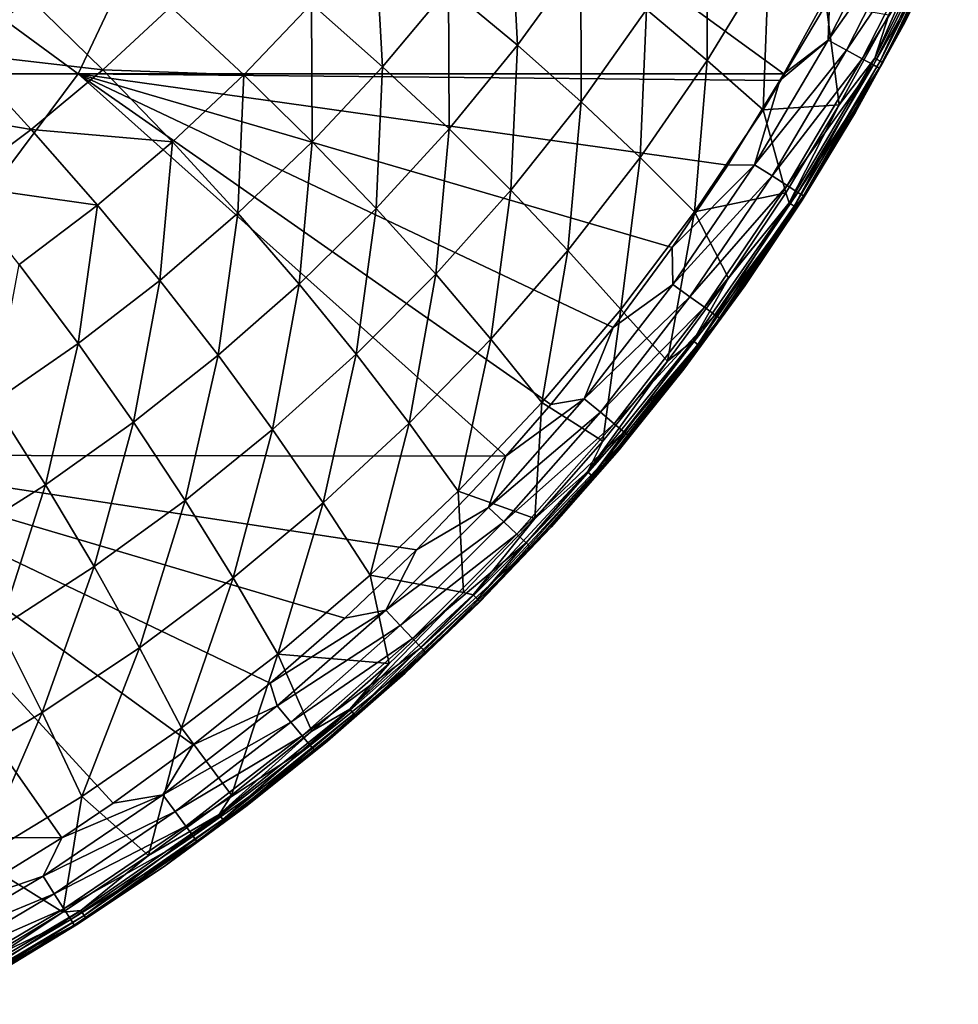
# Model space of a CAD drawing. Header units: metres. Extents: x -24 to 127, y -24 to 24.
# Tile 142 of 151: x 116.53 to 125.46, y -19.74 to -10.37. Entities that reach past the tile are written whole.
import ezdxf

# ---------------------------------------------------------------- set-up
doc = ezdxf.new("R2010")
doc.units = ezdxf.units.M
doc.layers.add('solid_12_381_051_XXX', color=7, linetype='CONTINUOUS')

msp = doc.modelspace()

# ---------------------------------------------------------------- linework, layer by layer
at = {"layer": 'solid_12_381_051_XXX'}
for points in [[(110.371796, -10.886666, 115.65506), (117.087029, -10.886154, 115.489494), (112.136345, -7.254376, 115.701736)], [(117.087029, -10.886154, 115.489494), (118.806503, -7.254028, 115.509605), (112.136345, -7.254376, 115.701736)], [(117.087029, -10.886154, 115.489494), (123.800514, -10.88743, 115.301025), (118.806503, -7.254028, 115.509605)], [(123.800514, -10.88743, 115.301025), (124.239555, -10.090606, 115.301025), (118.806503, -7.254028, 115.509605)], [(121.266556, -10.615478, 105.455795), (120.612381, -10.068154, 104.645012), (121.197136, -9.281857, 104.736679)], [(121.87133, -9.783625, 105.539879), (121.266556, -10.615478, 105.455795), (121.197136, -9.281857, 104.736679)], [(123.073021, -10.758666, 107.167801), (122.496094, -10.276254, 106.35083), (123.069145, -9.362961, 106.419395)], [(123.660271, -9.798334, 107.219536), (123.073021, -10.758666, 107.167801), (123.069145, -9.362961, 106.419395)], [(124.848862, -9.336949, 115.282501), (124.239555, -10.090606, 115.301025), (124.223137, -10.565207, 115.282578)], [(124.848862, -9.336949, 115.282501), (124.223137, -10.565207, 115.282578), (125.02964, -9.421957, 115.214005)], [(124.667747, -10.739355, 108.849525), (125.234436, -9.448265, 108.741516), (125.383614, -9.309013, 108.849319)], [(124.667747, -10.739355, 108.849525), (125.383614, -9.309013, 108.849319), (124.718033, -10.766713, 108.969086)], [(125.383614, -9.309013, 108.849319), (125.435852, -9.332664, 108.968979), (124.718033, -10.766713, 108.969086)], [(124.718033, -10.766713, 108.969086), (125.435852, -9.332664, 108.968979), (124.743141, -10.780308, 109.098427)], [(125.435852, -9.332664, 108.968979), (125.461952, -9.344379, 109.098412), (124.743141, -10.780308, 109.098427)], [(124.743141, -10.780308, 109.098427), (125.461952, -9.344379, 109.098412), (124.957512, -10.389226, 109.23246)], [(125.461952, -9.344379, 109.098412), (125.391693, -9.508803, 109.23246), (124.957512, -10.389226, 109.23246)], [(124.223137, -10.565207, 115.282578), (124.398163, -10.661444, 115.214088), (125.02964, -9.421957, 115.214005)], [(125.02964, -9.421957, 115.214005), (124.398163, -10.661444, 115.214088), (125.183701, -9.494443, 115.086868)], [(124.667747, -10.739355, 108.849525), (124.801262, -10.325499, 108.741646), (125.234436, -9.448265, 108.741516)], [(119.98423, -10.819654, 104.550568), (119.30661, -10.221469, 103.751701), (119.910492, -9.513409, 103.849037)], [(120.612381, -10.068154, 104.645012), (119.98423, -10.819654, 104.550568), (119.910492, -9.513409, 103.849037)], [(124.398163, -10.661444, 115.214088), (124.547371, -10.743482, 115.08696), (125.183701, -9.494443, 115.086868)], [(125.183701, -9.494443, 115.086868), (124.547371, -10.743482, 115.08696), (125.293541, -9.546175, 114.912598)], [(124.547371, -10.743482, 115.08696), (124.653793, -10.801987, 114.912704), (125.293541, -9.546175, 114.912598)], [(125.293541, -9.546175, 114.912598), (124.653793, -10.801987, 114.912704), (125.349503, -9.572599, 114.710701)], [(125.390289, -9.511798, 114.50116), (124.955772, -10.392566, 114.501266), (124.957512, -10.389226, 109.23246)], [(125.349503, -9.572599, 114.710701), (124.955772, -10.392566, 114.501266), (125.390289, -9.511798, 114.50116)], [(125.390289, -9.511798, 114.50116), (124.957512, -10.389226, 109.23246), (125.391693, -9.508803, 109.23246)], [(124.653793, -10.801987, 114.912704), (124.708046, -10.831808, 114.710808), (125.349503, -9.572599, 114.710701)], [(125.349503, -9.572599, 114.710701), (124.708046, -10.831808, 114.710808), (124.955772, -10.392566, 114.501266)], [(121.873451, -11.153949, 106.279327), (121.266556, -10.615478, 105.455795), (121.87133, -9.783625, 105.539879)], [(122.496094, -10.276254, 106.35083), (121.873451, -11.153949, 106.279327), (121.87133, -9.783625, 105.539879)], [(123.604866, -11.230003, 107.9897), (123.073021, -10.758666, 107.167801), (123.660271, -9.798334, 107.219536)], [(124.204575, -10.222847, 108.020058), (123.604866, -11.230003, 107.9897), (123.660271, -9.798334, 107.219536)], [(116.62384, -10.1641, 102.034462), (115.978653, -10.69345, 101.941002), (115.994347, -10.047771, 101.636719)], [(120.616493, -11.410992, 105.369171), (119.98423, -10.819654, 104.550568), (120.612381, -10.068154, 104.645012)], [(121.266556, -10.615478, 105.455795), (120.616493, -11.410992, 105.369171), (120.612381, -10.068154, 104.645012)], [(124.223137, -10.565207, 115.282578), (124.239555, -10.090606, 115.301025), (123.800514, -10.88743, 115.301025)], [(117.322441, -10.850336, 102.777878), (115.978653, -10.69345, 101.941002), (116.62384, -10.1641, 102.034462)], [(117.970879, -10.250741, 102.876549), (117.322441, -10.850336, 102.777878), (116.62384, -10.1641, 102.034462)], [(118.663834, -10.895275, 103.652451), (117.322441, -10.850336, 102.777878), (117.970879, -10.250741, 102.876549)], [(119.30661, -10.221469, 103.751701), (118.663834, -10.895275, 103.652451), (117.970879, -10.250741, 102.876549)], [(119.315216, -11.535097, 104.454269), (118.663834, -10.895275, 103.652451), (119.30661, -10.221469, 103.751701)], [(119.98423, -10.819654, 104.550568), (119.315216, -11.535097, 104.454269), (119.30661, -10.221469, 103.751701)], [(122.434525, -11.682321, 107.113853), (121.873451, -11.153949, 106.279327), (122.496094, -10.276254, 106.35083)], [(123.073021, -10.758666, 107.167801), (122.434525, -11.682321, 107.113853), (122.496094, -10.276254, 106.35083)], [(124.329803, -11.183163, 108.741669), (123.604866, -11.230003, 107.9897), (124.204575, -10.222847, 108.020058)], [(124.801262, -10.325499, 108.741646), (124.329803, -11.183163, 108.741669), (124.204575, -10.222847, 108.020058)], [(124.667747, -10.739355, 108.849525), (124.329803, -11.183163, 108.741669), (124.801262, -10.325499, 108.741646)], [(124.955772, -10.392566, 114.501266), (124.483337, -11.253345, 114.501251), (124.485344, -11.249872, 109.23246)], [(124.708046, -10.831808, 114.710808), (124.483337, -11.253345, 114.501251), (124.955772, -10.392566, 114.501266)], [(124.743141, -10.780308, 109.098427), (124.957512, -10.389226, 109.23246), (124.485344, -11.249872, 109.23246)], [(124.955772, -10.392566, 114.501266), (124.485344, -11.249872, 109.23246), (124.957512, -10.389226, 109.23246)], [(124.223137, -10.565207, 115.282578), (123.763695, -10.950815, 115.301018), (123.521645, -11.751729, 115.28241)], [(124.223137, -10.565207, 115.282578), (123.521645, -11.751729, 115.28241), (124.398163, -10.661444, 115.214088)], [(124.223137, -10.565207, 115.282578), (123.800514, -10.88743, 115.301025), (123.763695, -10.950815, 115.301018)], [(121.203743, -11.993914, 106.205658), (120.616493, -11.410992, 105.369171), (121.266556, -10.615478, 105.455795)], [(121.873451, -11.153949, 106.279327), (121.203743, -11.993914, 106.205658), (121.266556, -10.615478, 105.455795)], [(123.521645, -11.751729, 115.28241), (123.690224, -11.858792, 115.213921), (124.398163, -10.661444, 115.214088)], [(124.398163, -10.661444, 115.214088), (123.690224, -11.858792, 115.213921), (124.547371, -10.743482, 115.08696)], [(116.641983, -11.415595, 102.679169), (115.305702, -11.189866, 101.848335), (115.978653, -10.69345, 101.941002)], [(117.322441, -10.850336, 102.777878), (116.641983, -11.415595, 102.679169), (115.978653, -10.69345, 101.941002)], [(122.952385, -12.199553, 107.958038), (122.434525, -11.682321, 107.113853), (123.073021, -10.758666, 107.167801)], [(123.604866, -11.230003, 107.9897), (122.952385, -12.199553, 107.958038), (123.073021, -10.758666, 107.167801)], [(123.690224, -11.858792, 115.213921), (123.833984, -11.950047, 115.086807), (124.547371, -10.743482, 115.08696)], [(124.547371, -10.743482, 115.08696), (123.833984, -11.950047, 115.086807), (124.653793, -10.801987, 114.912704)], [(123.851601, -12.115009, 108.849632), (124.329803, -11.183163, 108.741669), (124.667747, -10.739355, 108.849525)], [(123.851601, -12.115009, 108.849632), (124.667747, -10.739355, 108.849525), (123.899788, -12.145993, 108.969223)], [(124.667747, -10.739355, 108.849525), (124.718033, -10.766713, 108.969086), (123.899788, -12.145993, 108.969223)], [(123.899788, -12.145993, 108.969223), (124.718033, -10.766713, 108.969086), (123.92382, -12.161428, 109.098633)], [(124.718033, -10.766713, 108.969086), (124.743141, -10.780308, 109.098427), (123.92382, -12.161428, 109.098633)], [(117.984627, -11.533731, 103.552223), (116.641983, -11.415595, 102.679169), (117.322441, -10.850336, 102.777878)], [(118.663834, -10.895275, 103.652451), (117.984627, -11.533731, 103.552223), (117.322441, -10.850336, 102.777878)], [(119.923706, -12.168776, 105.28083), (119.315216, -11.535097, 104.454269), (119.98423, -10.819654, 104.550568)], [(120.616493, -11.410992, 105.369171), (119.923706, -12.168776, 105.28083), (119.98423, -10.819654, 104.550568)], [(123.833984, -11.950047, 115.086807), (123.936546, -12.015092, 114.912575), (124.653793, -10.801987, 114.912704)], [(123.92382, -12.161428, 109.098633), (124.743141, -10.780308, 109.098427), (123.976089, -12.089104, 109.23246)], [(124.653793, -10.801987, 114.912704), (123.936546, -12.015092, 114.912575), (124.708046, -10.831808, 114.710808)], [(123.936546, -12.015092, 114.912575), (123.988869, -12.048201, 114.710678), (124.708046, -10.831808, 114.710808)], [(124.743141, -10.780308, 109.098427), (124.485344, -11.249872, 109.23246), (123.976089, -12.089104, 109.23246)], [(124.708046, -10.831808, 114.710808), (123.988869, -12.048201, 114.710678), (124.483337, -11.253345, 114.501251)], [(114.380959, -14.515373, 115.458405), (117.087029, -10.886154, 115.489494), (110.371796, -10.886666, 115.65506)], [(114.380959, -14.515373, 115.458405), (121.155853, -14.526098, 115.299591), (117.087029, -10.886154, 115.489494)], [(123.763695, -10.950815, 115.301018), (123.800514, -10.88743, 115.301025), (117.087029, -10.886154, 115.489494)], [(123.269974, -11.756114, 115.300911), (123.763695, -10.950815, 115.301018), (117.087029, -10.886154, 115.489494)], [(122.740448, -12.540828, 115.300697), (123.269974, -11.756114, 115.300911), (117.087029, -10.886154, 115.489494)], [(122.178009, -13.301177, 115.300362), (122.740448, -12.540828, 115.300697), (117.087029, -10.886154, 115.489494)], [(121.585617, -14.033381, 115.299934), (122.178009, -13.301177, 115.300362), (117.087029, -10.886154, 115.489494)], [(121.155853, -14.526098, 115.299591), (121.585617, -14.033381, 115.299934), (117.087029, -10.886154, 115.489494)], [(118.607849, -12.21328, 104.357018), (117.984627, -11.533731, 103.552223), (118.663834, -10.895275, 103.652451)], [(119.315216, -11.535097, 104.454269), (118.607849, -12.21328, 104.357018), (118.663834, -10.895275, 103.652451)], [(123.521645, -11.751729, 115.28241), (123.763695, -10.950815, 115.301018), (123.269974, -11.756114, 115.300911)], [(116.641983, -11.415595, 102.679169), (115.931831, -11.945702, 102.581306), (115.305702, -11.189866, 101.848335)], [(121.747314, -12.567004, 107.058273), (121.203743, -11.993914, 106.205658), (121.873451, -11.153949, 106.279327)], [(122.434525, -11.682321, 107.113853), (121.747314, -12.567004, 107.058273), (121.873451, -11.153949, 106.279327)], [(123.820923, -12.019714, 108.741692), (122.952385, -12.199553, 107.958038), (123.604866, -11.230003, 107.9897)], [(124.329803, -11.183163, 108.741669), (123.820923, -12.019714, 108.741692), (123.604866, -11.230003, 107.9897)], [(123.851601, -12.115009, 108.849632), (123.820923, -12.019714, 108.741692), (124.329803, -11.183163, 108.741669)], [(124.483337, -11.253345, 114.501251), (123.973961, -12.092443, 114.501099), (123.976089, -12.089104, 109.23246)], [(123.988869, -12.048201, 114.710678), (123.973961, -12.092443, 114.501099), (124.483337, -11.253345, 114.501251)], [(124.483337, -11.253345, 114.501251), (123.976089, -12.089104, 109.23246), (124.485344, -11.249872, 109.23246)], [(117.271469, -12.135755, 103.451965), (115.931831, -11.945702, 102.581306), (116.641983, -11.415595, 102.679169)], [(117.984627, -11.533731, 103.552223), (117.271469, -12.135755, 103.451965), (116.641983, -11.415595, 102.679169)], [(120.489555, -12.794606, 106.130531), (119.923706, -12.168776, 105.28083), (120.616493, -11.410992, 105.369171)], [(121.203743, -11.993914, 106.205658), (120.489555, -12.794606, 106.130531), (120.616493, -11.410992, 105.369171)], [(117.86467, -12.853016, 104.259735), (117.271469, -12.135755, 103.451965), (117.984627, -11.533731, 103.552223)], [(118.607849, -12.21328, 104.357018), (117.86467, -12.853016, 104.259735), (117.984627, -11.533731, 103.552223)], [(119.190742, -12.887496, 105.191628), (118.607849, -12.21328, 104.357018), (119.315216, -11.535097, 104.454269)], [(119.923706, -12.168776, 105.28083), (119.190742, -12.887496, 105.191628), (119.315216, -11.535097, 104.454269)], [(122.249664, -13.129028, 107.925423), (121.747314, -12.567004, 107.058273), (122.434525, -11.682321, 107.113853)], [(122.952385, -12.199553, 107.958038), (122.249664, -13.129028, 107.925423), (122.434525, -11.682321, 107.113853)], [(123.521645, -11.751729, 115.28241), (123.269974, -11.756114, 115.300911), (122.740448, -12.540828, 115.300697)], [(123.521645, -11.751729, 115.28241), (122.740448, -12.540828, 115.300697), (122.747025, -12.891869, 115.281998)], [(123.521645, -11.751729, 115.28241), (122.747025, -12.891869, 115.281998), (123.690224, -11.858792, 115.213921)], [(122.747025, -12.891869, 115.281998), (122.908485, -13.009286, 115.213493), (123.690224, -11.858792, 115.213921)], [(123.690224, -11.858792, 115.213921), (122.908485, -13.009286, 115.213493), (123.833984, -11.950047, 115.086807)], [(117.271469, -12.135755, 103.451965), (116.526726, -12.70046, 103.352562), (115.931831, -11.945702, 102.581306)], [(121.013992, -13.411004, 107.001595), (120.489555, -12.794606, 106.130531), (121.203743, -11.993914, 106.205658)], [(121.747314, -12.567004, 107.058273), (121.013992, -13.411004, 107.001595), (121.203743, -11.993914, 106.205658)], [(122.908485, -13.009286, 115.213493), (123.046219, -13.109369, 115.086388), (123.833984, -11.950047, 115.086807)], [(123.833984, -11.950047, 115.086807), (123.046219, -13.109369, 115.086388), (123.936546, -12.015092, 114.912575)], [(123.820923, -12.019714, 108.741692), (123.275772, -12.833279, 108.741859), (122.952385, -12.199553, 107.958038)], [(123.046219, -13.109369, 115.086388), (123.144493, -13.180696, 114.912178), (123.936546, -12.015092, 114.912575)], [(123.936546, -12.015092, 114.912575), (123.144493, -13.180696, 114.912178), (123.988869, -12.048201, 114.710678)], [(123.144493, -13.180696, 114.912178), (123.194656, -13.216985, 114.710297), (123.988869, -12.048201, 114.710678)], [(123.988869, -12.048201, 114.710678), (123.194656, -13.216985, 114.710297), (123.973961, -12.092443, 114.501099)], [(123.851601, -12.115009, 108.849632), (123.275772, -12.833279, 108.741859), (123.820923, -12.019714, 108.741692)], [(117.088074, -13.453329, 104.163284), (116.526726, -12.70046, 103.352562), (117.271469, -12.135755, 103.451965)], [(117.86467, -12.853016, 104.259735), (117.088074, -13.453329, 104.163284), (117.271469, -12.135755, 103.451965)], [(119.733482, -13.554544, 106.054672), (119.190742, -12.887496, 105.191628), (119.923706, -12.168776, 105.28083)], [(120.489555, -12.794606, 106.130531), (119.733482, -13.554544, 106.054672), (119.923706, -12.168776, 105.28083)], [(122.939117, -13.428745, 108.849609), (123.275772, -12.833279, 108.741859), (123.851601, -12.115009, 108.849632)], [(122.939117, -13.428745, 108.849609), (123.851601, -12.115009, 108.849632), (122.985077, -13.463232, 108.969353)], [(123.851601, -12.115009, 108.849632), (123.899788, -12.145993, 108.969223), (122.985077, -13.463232, 108.969353)], [(122.985077, -13.463232, 108.969353), (123.899788, -12.145993, 108.969223), (123.007988, -13.480433, 109.098969)], [(123.899788, -12.145993, 108.969223), (123.92382, -12.161428, 109.098633), (123.007988, -13.480433, 109.098969)], [(123.007988, -13.480433, 109.098969), (123.92382, -12.161428, 109.098633), (123.43071, -12.905323, 109.23246)], [(123.194656, -13.216985, 114.710297), (123.428596, -12.908342, 114.500839), (123.973961, -12.092443, 114.501099)], [(123.973961, -12.092443, 114.501099), (123.428596, -12.908342, 114.500839), (123.43071, -12.905323, 109.23246)], [(123.92382, -12.161428, 109.098633), (123.976089, -12.089104, 109.23246), (123.43071, -12.905323, 109.23246)], [(123.973961, -12.092443, 114.501099), (123.43071, -12.905323, 109.23246), (123.976089, -12.089104, 109.23246)], [(118.420181, -13.565839, 105.102394), (117.86467, -12.853016, 104.259735), (118.607849, -12.21328, 104.357018)], [(119.190742, -12.887496, 105.191628), (118.420181, -13.565839, 105.102394), (118.607849, -12.21328, 104.357018)], [(122.695511, -13.621982, 108.742073), (122.249664, -13.129028, 107.925423), (122.952385, -12.199553, 107.958038)], [(123.275772, -12.833279, 108.741859), (122.695511, -13.621982, 108.742073), (122.952385, -12.199553, 107.958038)], [(122.747025, -12.891869, 115.281998), (122.740448, -12.540828, 115.300697), (122.178009, -13.301177, 115.300362)], [(121.49929, -14.016532, 107.892159), (121.013992, -13.411004, 107.001595), (121.747314, -12.567004, 107.058273)], [(122.249664, -13.129028, 107.925423), (121.49929, -14.016532, 107.892159), (121.747314, -12.567004, 107.058273)], [(117.088074, -13.453329, 104.163284), (116.280426, -14.013389, 104.068497), (116.526726, -12.70046, 103.352562)], [(120.237152, -14.212666, 106.944359), (119.733482, -13.554544, 106.054672), (120.489555, -12.794606, 106.130531)], [(121.013992, -13.411004, 107.001595), (120.237152, -14.212666, 106.944359), (120.489555, -12.794606, 106.130531)], [(122.939117, -13.428745, 108.849609), (122.695511, -13.621982, 108.742073), (123.275772, -12.833279, 108.741859)], [(117.614441, -14.202722, 105.013924), (117.088074, -13.453329, 104.163284), (117.86467, -12.853016, 104.259735)], [(118.420181, -13.565839, 105.102394), (117.614441, -14.202722, 105.013924), (117.86467, -12.853016, 104.259735)], [(118.938095, -14.272264, 105.97879), (118.420181, -13.565839, 105.102394), (119.190742, -12.887496, 105.191628)], [(119.733482, -13.554544, 106.054672), (118.938095, -14.272264, 105.97879), (119.190742, -12.887496, 105.191628)], [(122.747025, -12.891869, 115.281998), (122.178009, -13.301177, 115.300362), (121.902359, -13.981213, 115.281357)], [(122.747025, -12.891869, 115.281998), (121.902359, -13.981213, 115.281357), (122.908485, -13.009286, 115.213493)], [(123.428596, -12.908342, 114.500839), (122.848228, -13.699606, 114.500488), (122.850243, -13.696976, 109.23246)], [(123.194656, -13.216985, 114.710297), (122.848228, -13.699606, 114.500488), (123.428596, -12.908342, 114.500839)], [(123.007988, -13.480433, 109.098969), (123.43071, -12.905323, 109.23246), (122.850243, -13.696976, 109.23246)], [(123.428596, -12.908342, 114.500839), (122.850243, -13.696976, 109.23246), (123.43071, -12.905323, 109.23246)], [(121.902359, -13.981213, 115.281357), (122.056091, -14.108477, 115.212822), (122.908485, -13.009286, 115.213493)], [(122.908485, -13.009286, 115.213493), (122.056091, -14.108477, 115.212822), (123.046219, -13.109369, 115.086388)], [(122.056091, -14.108477, 115.212822), (122.187225, -14.216961, 115.085716), (123.046219, -13.109369, 115.086388)], [(123.046219, -13.109369, 115.086388), (122.187225, -14.216961, 115.085716), (123.144493, -13.180696, 114.912178)], [(122.081421, -14.384153, 108.742226), (121.49929, -14.016532, 107.892159), (122.249664, -13.129028, 107.925423)], [(122.695511, -13.621982, 108.742073), (122.081421, -14.384153, 108.742226), (122.249664, -13.129028, 107.925423)], [(122.187225, -14.216961, 115.085716), (122.2808, -14.294274, 114.91153), (123.144493, -13.180696, 114.912178)], [(123.144493, -13.180696, 114.912178), (122.2808, -14.294274, 114.91153), (123.194656, -13.216985, 114.710297)], [(121.902359, -13.981213, 115.281357), (122.178009, -13.301177, 115.300362), (121.585617, -14.033381, 115.299934)], [(122.2808, -14.294274, 114.91153), (122.328575, -14.33362, 114.709679), (123.194656, -13.216985, 114.710297)], [(123.194656, -13.216985, 114.710297), (122.328575, -14.33362, 114.709679), (122.848228, -13.699606, 114.500488)], [(116.775909, -14.797217, 104.926979), (116.280426, -14.013389, 104.068497), (117.088074, -13.453329, 104.163284)], [(117.614441, -14.202722, 105.013924), (116.775909, -14.797217, 104.926979), (117.088074, -13.453329, 104.163284)], [(120.703857, -14.86022, 107.858574), (120.237152, -14.212666, 106.944359), (121.013992, -13.411004, 107.001595)], [(121.49929, -14.016532, 107.892159), (120.703857, -14.86022, 107.858574), (121.013992, -13.411004, 107.001595)], [(121.935135, -14.673976, 108.84951), (122.695511, -13.621982, 108.742073), (122.939117, -13.428745, 108.849609)], [(121.935135, -14.673976, 108.84951), (122.939117, -13.428745, 108.849609), (121.978699, -14.711815, 108.969482)], [(122.939117, -13.428745, 108.849609), (122.985077, -13.463232, 108.969353), (121.978699, -14.711815, 108.969482)], [(121.978699, -14.711815, 108.969482), (122.985077, -13.463232, 108.969353), (122.00042, -14.730694, 109.099403)], [(122.985077, -13.463232, 108.969353), (123.007988, -13.480433, 109.098969), (122.00042, -14.730694, 109.099403)], [(122.00042, -14.730694, 109.099403), (123.007988, -13.480433, 109.098969), (122.235802, -14.462556, 109.23246)], [(123.007988, -13.480433, 109.098969), (122.850243, -13.696976, 109.23246), (122.235802, -14.462556, 109.23246)], [(118.105858, -14.946554, 105.903557), (117.614441, -14.202722, 105.013924), (118.420181, -13.565839, 105.102394)], [(118.938095, -14.272264, 105.97879), (118.105858, -14.946554, 105.903557), (118.420181, -13.565839, 105.102394)], [(119.41938, -14.970358, 106.8871), (118.938095, -14.272264, 105.97879), (119.733482, -13.554544, 106.054672)], [(120.237152, -14.212666, 106.944359), (119.41938, -14.970358, 106.8871), (119.733482, -13.554544, 106.054672)], [(121.935135, -14.673976, 108.84951), (122.081421, -14.384153, 108.742226), (122.695511, -13.621982, 108.742073)], [(122.848228, -13.699606, 114.500488), (122.233887, -14.464836, 114.500076), (122.235802, -14.462556, 109.23246)], [(122.328575, -14.33362, 114.709679), (122.233887, -14.464836, 114.500076), (122.848228, -13.699606, 114.500488)], [(122.848228, -13.699606, 114.500488), (122.235802, -14.462556, 109.23246), (122.850243, -13.696976, 109.23246)], [(116.775909, -14.797217, 104.926979), (115.906944, -15.348401, 104.842331), (116.280426, -14.013389, 104.068497)], [(121.434425, -15.118771, 108.74231), (120.703857, -14.86022, 107.858574), (121.49929, -14.016532, 107.892159)], [(121.902359, -13.981213, 115.281357), (121.155853, -14.526098, 115.299591), (120.991081, -15.015518, 115.280533)], [(121.902359, -13.981213, 115.281357), (120.991081, -15.015518, 115.280533), (122.056091, -14.108477, 115.212822)], [(121.902359, -13.981213, 115.281357), (121.585617, -14.033381, 115.299934), (121.155853, -14.526098, 115.299591)], [(122.081421, -14.384153, 108.742226), (121.434425, -15.118771, 108.74231), (121.49929, -14.016532, 107.892159)], [(120.991081, -15.015518, 115.280533), (121.136482, -15.152104, 115.21196), (122.056091, -14.108477, 115.212822)], [(122.056091, -14.108477, 115.212822), (121.136482, -15.152104, 115.21196), (122.187225, -14.216961, 115.085716)], [(117.239128, -15.576376, 105.829613), (116.775909, -14.797217, 104.926979), (117.614441, -14.202722, 105.013924)], [(118.105858, -14.946554, 105.903557), (117.239128, -15.576376, 105.829613), (117.614441, -14.202722, 105.013924)], [(119.865967, -15.658276, 107.824974), (119.41938, -14.970358, 106.8871), (120.237152, -14.212666, 106.944359)], [(120.703857, -14.86022, 107.858574), (119.865967, -15.658276, 107.824974), (120.237152, -14.212666, 106.944359)], [(121.136482, -15.152104, 115.21196), (121.260506, -15.268533, 115.084831), (122.187225, -14.216961, 115.085716)], [(122.187225, -14.216961, 115.085716), (121.260506, -15.268533, 115.084831), (122.2808, -14.294274, 114.91153)], [(118.563133, -15.682726, 106.830338), (118.105858, -14.946554, 105.903557), (118.938095, -14.272264, 105.97879)], [(119.41938, -14.970358, 106.8871), (118.563133, -15.682726, 106.830338), (118.938095, -14.272264, 105.97879)], [(121.260506, -15.268533, 115.084831), (121.348984, -15.351507, 114.910675), (122.2808, -14.294274, 114.91153)], [(122.2808, -14.294274, 114.91153), (121.348984, -15.351507, 114.910675), (122.328575, -14.33362, 114.709679)], [(121.348984, -15.351507, 114.910675), (121.394157, -15.39375, 114.70887), (122.328575, -14.33362, 114.709679)], [(122.328575, -14.33362, 114.709679), (121.394157, -15.39375, 114.70887), (122.233887, -14.464836, 114.500076)], [(121.935135, -14.673976, 108.84951), (121.434425, -15.118771, 108.74231), (122.081421, -14.384153, 108.742226)], [(114.380959, -14.515373, 115.458405), (110.131157, -18.142717, 115.409943), (116.933723, -18.157158, 115.295509)], [(117.419983, -17.827642, 115.295975), (114.380959, -14.515373, 115.458405), (116.933723, -18.157158, 115.295509)], [(120.307175, -15.418063, 115.298836), (121.155853, -14.526098, 115.299591), (114.380959, -14.515373, 115.458405)], [(119.623734, -16.068422, 115.298172), (120.307175, -15.418063, 115.298836), (114.380959, -14.515373, 115.458405)], [(118.915367, -16.68618, 115.297455), (119.623734, -16.068422, 115.298172), (114.380959, -14.515373, 115.458405)], [(118.181084, -17.272158, 115.29673), (118.915367, -16.68618, 115.297455), (114.380959, -14.515373, 115.458405)], [(117.419983, -17.827642, 115.295975), (118.181084, -17.272158, 115.29673), (114.380959, -14.515373, 115.458405)], [(121.394157, -15.39375, 114.70887), (121.586731, -15.202591, 114.49958), (122.233887, -14.464836, 114.500076)], [(122.233887, -14.464836, 114.500076), (121.586731, -15.202591, 114.49958), (121.588547, -15.200606, 109.23246)], [(122.00042, -14.730694, 109.099403), (122.235802, -14.462556, 109.23246), (121.588547, -15.200606, 109.23246)], [(122.233887, -14.464836, 114.500076), (121.588547, -15.200606, 109.23246), (122.235802, -14.462556, 109.23246)], [(120.991081, -15.015518, 115.280533), (121.155853, -14.526098, 115.299591), (120.307175, -15.418063, 115.298836)], [(120.844902, -15.844444, 108.849396), (121.434425, -15.118771, 108.74231), (121.935135, -14.673976, 108.84951)], [(120.844902, -15.844444, 108.849396), (121.935135, -14.673976, 108.84951), (120.885887, -15.885465, 108.969627)], [(121.935135, -14.673976, 108.84951), (121.978699, -14.711815, 108.969482), (120.885887, -15.885465, 108.969627)], [(120.885887, -15.885465, 108.969627), (121.978699, -14.711815, 108.969482), (120.906319, -15.905924, 109.099884)], [(121.978699, -14.711815, 108.969482), (122.00042, -14.730694, 109.099403), (120.906319, -15.905924, 109.099884)], [(116.340286, -16.160692, 105.757629), (115.906944, -15.348401, 104.842331), (116.775909, -14.797217, 104.926979)], [(117.239128, -15.576376, 105.829613), (116.340286, -16.160692, 105.757629), (116.775909, -14.797217, 104.926979)], [(120.906319, -15.905924, 109.099884), (122.00042, -14.730694, 109.099403), (121.588547, -15.200606, 109.23246)], [(120.755722, -15.824529, 108.742432), (119.865967, -15.658276, 107.824974), (120.703857, -14.86022, 107.858574)], [(121.434425, -15.118771, 108.74231), (120.755722, -15.824529, 108.742432), (120.703857, -14.86022, 107.858574)], [(117.670784, -16.3486, 106.774551), (117.239128, -15.576376, 105.829613), (118.105858, -14.946554, 105.903557)], [(118.563133, -15.682726, 106.830338), (117.670784, -16.3486, 106.774551), (118.105858, -14.946554, 105.903557)], [(118.98806, -16.409185, 107.791664), (118.563133, -15.682726, 106.830338), (119.41938, -14.970358, 106.8871)], [(119.865967, -15.658276, 107.824974), (118.98806, -16.409185, 107.791664), (119.41938, -14.970358, 106.8871)], [(120.991081, -15.015518, 115.280533), (120.307175, -15.418063, 115.298836), (120.016617, -15.990562, 115.279579)], [(120.991081, -15.015518, 115.280533), (120.016617, -15.990562, 115.279579), (121.136482, -15.152104, 115.21196)], [(120.016617, -15.990562, 115.279579), (120.153137, -16.135931, 115.210938), (121.136482, -15.152104, 115.21196)], [(121.136482, -15.152104, 115.21196), (120.153137, -16.135931, 115.210938), (121.260506, -15.268533, 115.084831)], [(120.844902, -15.844444, 108.849396), (120.755722, -15.824529, 108.742432), (121.434425, -15.118771, 108.74231)], [(120.153137, -16.135931, 115.210938), (120.269554, -16.259819, 115.083786), (121.260506, -15.268533, 115.084831)], [(121.260506, -15.268533, 115.084831), (120.269554, -16.259819, 115.083786), (121.348984, -15.351507, 114.910675)], [(120.906319, -15.905924, 109.099884), (121.588547, -15.200606, 109.23246), (120.909721, -15.909721, 109.23246)], [(121.586731, -15.202591, 114.49958), (120.90802, -15.911418, 114.499008), (120.909721, -15.909721, 109.23246)], [(121.394157, -15.39375, 114.70887), (120.90802, -15.911418, 114.499008), (121.586731, -15.202591, 114.49958)], [(121.586731, -15.202591, 114.49958), (120.909721, -15.909721, 109.23246), (121.588547, -15.200606, 109.23246)], [(120.269554, -16.259819, 115.083786), (120.352577, -16.348091, 114.90966), (121.348984, -15.351507, 114.910675)], [(121.348984, -15.351507, 114.910675), (120.352577, -16.348091, 114.90966), (121.394157, -15.39375, 114.70887)], [(120.016617, -15.990562, 115.279579), (120.307175, -15.418063, 115.298836), (119.623734, -16.068422, 115.298172)], [(120.352577, -16.348091, 114.90966), (120.394958, -16.39304, 114.707916), (121.394157, -15.39375, 114.70887)], [(121.394157, -15.39375, 114.70887), (120.394958, -16.39304, 114.707916), (120.90802, -15.911418, 114.499008)], [(116.744682, -16.96682, 106.720238), (116.340286, -16.160692, 105.757629), (117.239128, -15.576376, 105.829613)], [(117.670784, -16.3486, 106.774551), (116.744682, -16.96682, 106.720238), (117.239128, -15.576376, 105.829613)], [(118.072487, -17.111643, 107.758926), (117.670784, -16.3486, 106.774551), (118.563133, -15.682726, 106.830338)], [(118.98806, -16.409185, 107.791664), (118.072487, -17.111643, 107.758926), (118.563133, -15.682726, 106.830338)], [(120.047134, -16.499479, 108.742561), (118.98806, -16.409185, 107.791664), (119.865967, -15.658276, 107.824974)], [(120.755722, -15.824529, 108.742432), (120.047134, -16.499479, 108.742561), (119.865967, -15.658276, 107.824974)], [(119.673874, -16.934074, 108.849312), (120.047134, -16.499479, 108.742561), (120.755722, -15.824529, 108.742432)], [(119.673874, -16.934074, 108.849312), (120.755722, -15.824529, 108.742432), (120.844902, -15.844444, 108.849396)], [(119.673874, -16.934074, 108.849312), (120.844902, -15.844444, 108.849396), (119.712036, -16.978085, 108.969788)], [(120.844902, -15.844444, 108.849396), (120.885887, -15.885465, 108.969627), (119.712036, -16.978085, 108.969788)], [(119.712036, -16.978085, 108.969788), (120.885887, -15.885465, 108.969627), (119.731079, -17.000019, 109.100357)], [(120.885887, -15.885465, 108.969627), (120.906319, -15.905924, 109.099884), (119.731079, -17.000019, 109.100357)], [(119.731079, -17.000019, 109.100357), (120.906319, -15.905924, 109.099884), (120.200607, -16.588551, 109.23246)], [(120.90802, -15.911418, 114.499008), (120.199059, -16.589964, 114.498383), (120.200607, -16.588551, 109.23246)], [(120.394958, -16.39304, 114.707916), (120.199059, -16.589964, 114.498383), (120.90802, -15.911418, 114.499008)], [(120.906319, -15.905924, 109.099884), (120.909721, -15.909721, 109.23246), (120.200607, -16.588551, 109.23246)], [(120.90802, -15.911418, 114.499008), (120.200607, -16.588551, 109.23246), (120.909721, -15.909721, 109.23246)], [(120.016617, -15.990562, 115.279579), (119.623734, -16.068422, 115.298172), (118.915367, -16.68618, 115.297455)], [(120.016617, -15.990562, 115.279579), (118.915367, -16.68618, 115.297455), (118.982811, -16.902473, 115.278534)], [(120.016617, -15.990562, 115.279579), (118.982811, -16.902473, 115.278534), (120.153137, -16.135931, 115.210938)], [(116.744682, -16.96682, 106.720238), (115.787231, -17.536255, 106.667892), (116.340286, -16.160692, 105.757629)], [(118.982811, -16.902473, 115.278534), (119.109917, -17.056055, 115.209824), (120.153137, -16.135931, 115.210938)], [(120.153137, -16.135931, 115.210938), (119.109917, -17.056055, 115.209824), (120.269554, -16.259819, 115.083786)], [(119.109917, -17.056055, 115.209824), (119.218262, -17.186897, 115.082634), (120.269554, -16.259819, 115.083786)], [(120.269554, -16.259819, 115.083786), (119.218262, -17.186897, 115.082634), (120.352577, -16.348091, 114.90966)], [(117.12159, -17.764349, 107.727058), (116.744682, -16.96682, 106.720238), (117.670784, -16.3486, 106.774551)], [(118.072487, -17.111643, 107.758926), (117.12159, -17.764349, 107.727058), (117.670784, -16.3486, 106.774551)], [(119.218262, -17.186897, 115.082634), (119.295509, -17.28009, 114.908531), (120.352577, -16.348091, 114.90966)], [(120.352577, -16.348091, 114.90966), (119.295509, -17.28009, 114.908531), (120.394958, -16.39304, 114.707916)], [(119.295509, -17.28009, 114.908531), (119.33493, -17.327543, 114.706879), (120.394958, -16.39304, 114.707916)], [(120.394958, -16.39304, 114.707916), (119.33493, -17.327543, 114.706879), (120.199059, -16.589964, 114.498383)], [(118.546783, -17.751417, 108.742767), (118.072487, -17.111643, 107.758926), (118.98806, -16.409185, 107.791664)], [(119.310524, -17.141987, 108.742676), (118.546783, -17.751417, 108.742767), (118.98806, -16.409185, 107.791664)], [(120.047134, -16.499479, 108.742561), (119.310524, -17.141987, 108.742676), (118.98806, -16.409185, 107.791664)], [(119.673874, -16.934074, 108.849312), (119.310524, -17.141987, 108.742676), (120.047134, -16.499479, 108.742561)], [(119.33493, -17.327543, 114.706879), (119.461205, -17.236935, 114.497757), (120.199059, -16.589964, 114.498383)], [(120.199059, -16.589964, 114.498383), (119.461205, -17.236935, 114.497757), (119.462555, -17.235804, 109.23246)], [(119.731079, -17.000019, 109.100357), (120.200607, -16.588551, 109.23246), (119.462555, -17.235804, 109.23246)], [(120.199059, -16.589964, 114.498383), (119.462555, -17.235804, 109.23246), (120.200607, -16.588551, 109.23246)], [(118.982811, -16.902473, 115.278534), (118.915367, -16.68618, 115.297455), (118.181084, -17.272158, 115.29673)], [(118.982811, -16.902473, 115.278534), (118.181084, -17.272158, 115.29673), (117.893883, -17.74773, 115.277435)], [(118.982811, -16.902473, 115.278534), (117.893883, -17.74773, 115.277435), (119.109917, -17.056055, 115.209824)], [(118.428177, -17.937485, 108.849205), (119.310524, -17.141987, 108.742676), (119.673874, -16.934074, 108.849312)], [(118.428177, -17.937485, 108.849205), (119.673874, -16.934074, 108.849312), (118.46328, -17.98428, 108.969872)], [(119.673874, -16.934074, 108.849312), (119.712036, -16.978085, 108.969788), (118.46328, -17.98428, 108.969872)], [(116.137756, -18.366034, 107.696335), (115.787231, -17.536255, 106.667892), (116.744682, -16.96682, 106.720238)], [(117.12159, -17.764349, 107.727058), (116.137756, -18.366034, 107.696335), (116.744682, -16.96682, 106.720238)], [(118.46328, -17.98428, 108.969872), (119.712036, -16.978085, 108.969788), (118.480804, -18.007595, 109.1007)], [(119.712036, -16.978085, 108.969788), (119.731079, -17.000019, 109.100357), (118.480804, -18.007595, 109.1007)], [(118.480804, -18.007595, 109.1007), (119.731079, -17.000019, 109.100357), (118.696976, -17.850246, 109.23246)], [(119.731079, -17.000019, 109.100357), (119.462555, -17.235804, 109.23246), (118.696976, -17.850246, 109.23246)], [(117.756912, -18.326994, 108.742859), (117.12159, -17.764349, 107.727058), (118.072487, -17.111643, 107.758926)], [(118.546783, -17.751417, 108.742767), (117.756912, -18.326994, 108.742859), (118.072487, -17.111643, 107.758926)], [(117.893883, -17.74773, 115.277435), (118.011055, -17.908918, 115.208641), (119.109917, -17.056055, 115.209824)], [(119.109917, -17.056055, 115.209824), (118.011055, -17.908918, 115.208641), (119.218262, -17.186897, 115.082634)], [(118.428177, -17.937485, 108.849205), (118.546783, -17.751417, 108.742767), (119.310524, -17.141987, 108.742676)], [(118.011055, -17.908918, 115.208641), (118.110916, -18.046198, 115.081429), (119.218262, -17.186897, 115.082634)], [(119.218262, -17.186897, 115.082634), (118.110916, -18.046198, 115.081429), (119.295509, -17.28009, 114.908531)], [(119.461205, -17.236935, 114.497757), (118.6959, -17.851068, 114.497093), (118.696976, -17.850246, 109.23246)], [(119.33493, -17.327543, 114.706879), (118.6959, -17.851068, 114.497093), (119.461205, -17.236935, 114.497757)], [(119.461205, -17.236935, 114.497757), (118.696976, -17.850246, 109.23246), (119.462555, -17.235804, 109.23246)], [(117.893883, -17.74773, 115.277435), (118.181084, -17.272158, 115.29673), (117.419983, -17.827642, 115.295975)], [(118.110916, -18.046198, 115.081429), (118.182083, -18.143942, 114.907372), (119.295509, -17.28009, 114.908531)], [(119.295509, -17.28009, 114.908531), (118.182083, -18.143942, 114.907372), (119.33493, -17.327543, 114.706879)], [(118.182083, -18.143942, 114.907372), (118.218407, -18.193705, 114.705803), (119.33493, -17.327543, 114.706879)], [(119.33493, -17.327543, 114.706879), (118.218407, -18.193705, 114.705803), (118.6959, -17.851068, 114.497093)], [(116.943054, -18.867128, 108.742912), (116.137756, -18.366034, 107.696335), (117.12159, -17.764349, 107.727058)], [(117.893883, -17.74773, 115.277435), (116.933723, -18.157158, 115.295509), (116.754066, -18.522842, 115.276314)], [(117.893883, -17.74773, 115.277435), (116.754066, -18.522842, 115.276314), (118.011055, -17.908918, 115.208641)], [(117.893883, -17.74773, 115.277435), (117.419983, -17.827642, 115.295975), (116.933723, -18.157158, 115.295509)], [(117.756912, -18.326994, 108.742859), (116.943054, -18.867128, 108.742912), (117.12159, -17.764349, 107.727058)], [(118.428177, -17.937485, 108.849205), (117.756912, -18.326994, 108.742859), (118.546783, -17.751417, 108.742767)], [(118.6959, -17.851068, 114.497093), (117.904594, -18.431215, 114.496384), (117.905319, -18.43071, 109.23246)], [(118.218407, -18.193705, 114.705803), (117.904594, -18.431215, 114.496384), (118.6959, -17.851068, 114.497093)], [(118.480804, -18.007595, 109.1007), (118.696976, -17.850246, 109.23246), (117.905319, -18.43071, 109.23246)], [(118.6959, -17.851068, 114.497093), (117.905319, -18.43071, 109.23246), (118.696976, -17.850246, 109.23246)], [(116.754066, -18.522842, 115.276314), (116.860825, -18.690985, 115.207458), (118.011055, -17.908918, 115.208641)], [(118.011055, -17.908918, 115.208641), (116.860825, -18.690985, 115.207458), (118.110916, -18.046198, 115.081429)], [(117.11412, -18.84948, 108.848961), (117.756912, -18.326994, 108.742859), (118.428177, -17.937485, 108.849205)], [(117.11412, -18.84948, 108.848961), (118.428177, -17.937485, 108.849205), (117.145889, -18.898836, 108.969765)], [(118.428177, -17.937485, 108.849205), (118.46328, -17.98428, 108.969872), (117.145889, -18.898836, 108.969765)], [(117.145889, -18.898836, 108.969765), (118.46328, -17.98428, 108.969872), (117.161766, -18.923445, 109.100784)], [(118.46328, -17.98428, 108.969872), (118.480804, -18.007595, 109.1007), (117.161766, -18.923445, 109.100784)], [(116.860825, -18.690985, 115.207458), (116.951797, -18.834171, 115.080231), (118.110916, -18.046198, 115.081429)], [(118.110916, -18.046198, 115.081429), (116.951797, -18.834171, 115.080231), (118.182083, -18.143942, 114.907372)], [(117.161766, -18.923445, 109.100784), (118.480804, -18.007595, 109.1007), (117.905319, -18.43071, 109.23246)], [(115.831749, -18.836081, 115.294533), (116.933723, -18.157158, 115.295509), (110.131157, -18.142717, 115.409943)], [(116.754066, -18.522842, 115.276314), (116.933723, -18.157158, 115.295509), (115.831749, -18.836081, 115.294533)], [(116.951797, -18.834171, 115.080231), (117.016624, -18.936102, 114.906227), (118.182083, -18.143942, 114.907372)], [(118.182083, -18.143942, 114.907372), (117.016624, -18.936102, 114.906227), (118.218407, -18.193705, 114.705803)], [(117.016624, -18.936102, 114.906227), (117.049728, -18.987995, 114.70475), (118.218407, -18.193705, 114.705803)], [(118.218407, -18.193705, 114.705803), (117.049728, -18.987995, 114.70475), (117.904594, -18.431215, 114.496384)], [(116.943054, -18.867128, 108.742912), (116.107544, -19.370451, 108.742882), (116.137756, -18.366034, 107.696335)], [(117.11412, -18.84948, 108.848961), (116.943054, -18.867128, 108.742912), (117.756912, -18.326994, 108.742859)], [(117.049728, -18.987995, 114.70475), (117.088707, -18.976341, 114.495705), (117.904594, -18.431215, 114.496384)], [(117.904594, -18.431215, 114.496384), (117.088707, -18.976341, 114.495705), (117.089104, -18.976091, 109.23246)], [(117.161766, -18.923445, 109.100784), (117.905319, -18.43071, 109.23246), (117.089104, -18.976091, 109.23246)], [(117.904594, -18.431215, 114.496384), (117.089104, -18.976091, 109.23246), (117.905319, -18.43071, 109.23246)], [(116.754066, -18.522842, 115.276314), (115.831749, -18.836081, 115.294533), (115.567787, -19.224724, 115.275253)], [(116.754066, -18.522842, 115.276314), (115.567787, -19.224724, 115.275253), (116.860825, -18.690985, 115.207458)], [(115.567787, -19.224724, 115.275253), (115.663681, -19.399134, 115.206329), (116.860825, -18.690985, 115.207458)], [(116.860825, -18.690985, 115.207458), (115.663681, -19.399134, 115.206329), (116.951797, -18.834171, 115.080231)], [(115.663681, -19.399134, 115.206329), (115.745407, -19.547672, 115.079117), (116.951797, -18.834171, 115.080231)], [(116.951797, -18.834171, 115.080231), (115.745407, -19.547672, 115.079117), (117.016624, -18.936102, 114.906227)], [(115.738312, -19.665312, 108.848587), (116.943054, -18.867128, 108.742912), (117.11412, -18.84948, 108.848961)], [(115.738312, -19.665312, 108.848587), (117.11412, -18.84948, 108.848961), (115.766518, -19.71698, 108.969452)], [(115.738312, -19.665312, 108.848587), (116.107544, -19.370451, 108.742882), (116.943054, -18.867128, 108.742912)], [(117.11412, -18.84948, 108.848961), (117.145889, -18.898836, 108.969765), (115.766518, -19.71698, 108.969452)], [(115.766518, -19.71698, 108.969452), (117.145889, -18.898836, 108.969765), (115.780609, -19.742785, 109.100571)], [(117.145889, -18.898836, 108.969765), (117.161766, -18.923445, 109.100784), (115.780609, -19.742785, 109.100571)], [(115.780609, -19.742785, 109.100571), (117.161766, -18.923445, 109.100784), (116.24987, -19.485348, 109.23246)], [(117.161766, -18.923445, 109.100784), (117.089104, -18.976091, 109.23246), (116.24987, -19.485348, 109.23246)], [(115.745407, -19.547672, 115.079117), (115.803658, -19.653412, 114.90519), (117.016624, -18.936102, 114.906227)], [(117.016624, -18.936102, 114.906227), (115.803658, -19.653412, 114.90519), (117.049728, -18.987995, 114.70475)], [(115.803658, -19.653412, 114.90519), (115.833427, -19.707247, 114.703781), (117.049728, -18.987995, 114.70475)], [(117.049728, -18.987995, 114.70475), (115.833427, -19.707247, 114.703781), (116.24968, -19.485458, 114.495117)], [(117.088707, -18.976341, 114.495705), (116.24968, -19.485458, 114.495117), (116.24987, -19.485348, 109.23246)], [(117.049728, -18.987995, 114.70475), (116.24968, -19.485458, 114.495117), (117.088707, -18.976341, 114.495705)], [(117.088707, -18.976341, 114.495705), (116.24987, -19.485348, 109.23246), (117.089104, -18.976091, 109.23246)]]:
    msp.add_3dface(points, dxfattribs=at)

doc.saveas('drawing.dxf')
